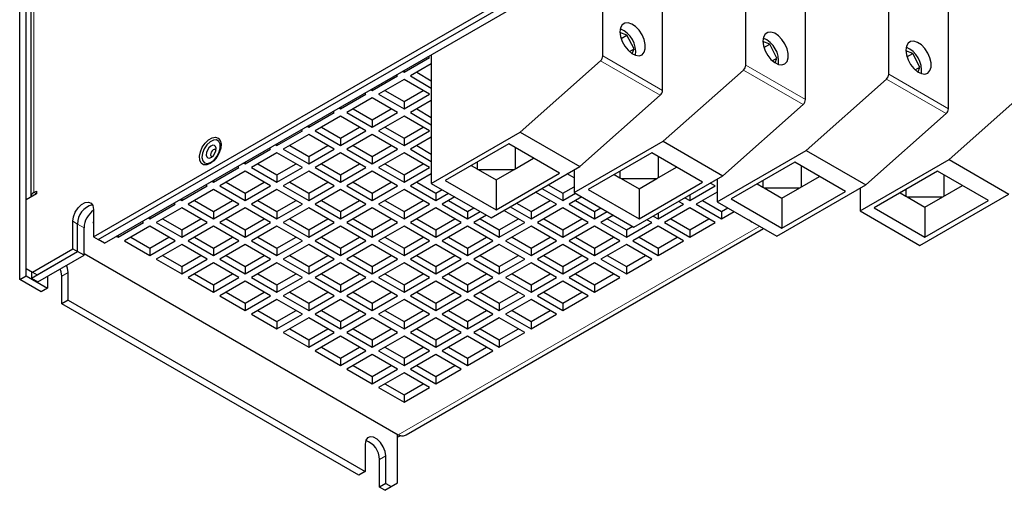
# Model space of a CAD drawing. Header units: millimetres. Extents: x 5 to 418, y 2 to 292.
# Tile 15 of 19: x 327 to 385, y 81 to 109. Entities that reach past the tile are written whole.
import ezdxf

# ---------------------------------------------------------------- set-up
doc = ezdxf.new("R2010")
doc.units = ezdxf.units.MM

msp = doc.modelspace()

# ---------------------------------------------------------------- linework, layer by layer
at = {"color": 7, "linetype": 'Continuous', "lineweight": 25}
for p, q in [((326.8408, 93.4314), (326.8408, 182.7065)), ((327.2179, 93.6491), (327.2179, 182.9242)), ((327.4941, 178.2427), (327.4941, 98.3306)), ((331.2249, 95.9622), (367.7116, 117.0256)), ((331.5077, 95.799), (367.9944, 116.8623)), ((331.8848, 95.5813), (368.3715, 116.6446)), ((369.946, 106.1593), (369.946, 113.8312)), ((378.4313, 105.615), (378.4313, 113.287)), ((361.4608, 106.7036), (361.4608, 112.6551)), ((365.0057, 104.6571), (365.0057, 112.329)), ((373.491, 104.1128), (373.491, 111.7848)), ((381.9763, 103.5686), (381.9763, 111.2405)), ((362.8925, 107.9426), (362.4794, 108.0983)), ((362.5423, 107.7404), (362.8925, 107.9426)), ((363.3111, 107.1219), (362.8925, 107.9426)), ((363.0367, 106.9635), (363.3111, 107.1219)), ((363.2011, 106.8393), (363.3111, 107.1219)), ((371.3778, 107.3983), (370.9647, 107.554)), ((371.0276, 107.1962), (371.3778, 107.3983)), ((371.7964, 106.5776), (371.3778, 107.3983)), ((379.8631, 106.8541), (379.4499, 107.0097)), ((349.6568, 105.7325), (351.1653, 106.6033)), ((351.1653, 106.6033), (351.0715, 106.6575)), ((351.2784, 106.7769), (351.2784, 99.1344)), ((356.5581, 102.1823), (361.3212, 106.4128)), ((371.522, 106.4192), (371.7964, 106.5776)), ((371.6864, 106.295), (371.7964, 106.5776)), ((379.5129, 106.6519), (379.8631, 106.8541)), ((380.2817, 106.0334), (379.8631, 106.8541)), ((349.6568, 105.8408), (349.6568, 105.7325)), ((351.2784, 106.2332), (350.0339, 105.5147)), ((365.0434, 101.638), (369.8065, 105.8685)), ((380.0072, 105.8749), (380.2817, 106.0334)), ((380.1717, 105.7507), (380.2817, 106.0334)), ((347.7712, 104.6439), (349.2797, 105.5147)), ((349.6568, 105.297), (348.1483, 104.4262)), ((349.2797, 105.5147), (349.1858, 105.5689)), ((349.563, 105.7866), (349.6568, 105.7325)), ((351.1653, 104.4262), (349.6568, 105.297)), ((350.0339, 105.5147), (351.2784, 104.7963)), ((350.4111, 105.7325), (351.2784, 105.2318)), ((373.5287, 101.0937), (378.2918, 105.3242)), ((347.6773, 104.6981), (347.7712, 104.6439)), ((347.7712, 104.7522), (347.7712, 104.6439)), ((348.5255, 104.6439), (349.6568, 103.9909)), ((349.6568, 103.9909), (350.7881, 104.6439)), ((382.014, 100.5495), (386.7771, 104.78)), ((345.8855, 103.5554), (347.394, 104.4262)), ((347.7712, 104.2085), (346.2627, 103.3377)), ((347.394, 104.4262), (347.3002, 104.4804)), ((349.2797, 103.3377), (347.7712, 104.2085)), ((348.1483, 104.4262), (349.6568, 103.5554)), ((349.6568, 103.5554), (351.1653, 104.4262)), ((351.2784, 104.0561), (350.0339, 103.3377)), ((360.1031, 100.1358), (364.8662, 104.3663)), ((345.7917, 103.6095), (345.8855, 103.5554)), ((345.8855, 103.6637), (345.8855, 103.5554)), ((346.6399, 103.5554), (347.7712, 102.9023)), ((347.7712, 102.9023), (348.9025, 103.5554)), ((349.6568, 103.9909), (349.6568, 103.5554)), ((350.4111, 103.5554), (351.2784, 103.0547)), ((368.5884, 99.5915), (373.3515, 103.822)), ((343.9999, 102.4668), (345.5084, 103.3377)), ((345.8855, 103.12), (344.3771, 102.2491)), ((345.5084, 103.3377), (345.4146, 103.3918)), ((347.394, 102.2491), (345.8855, 103.12)), ((346.2627, 103.3377), (347.7712, 102.4668)), ((347.7712, 102.4668), (349.2797, 103.3377)), ((347.7712, 102.9023), (347.7712, 102.4668)), ((349.6568, 103.12), (348.1483, 102.2491)), ((351.1653, 102.2491), (349.6568, 103.12)), ((350.0339, 103.3377), (351.2784, 102.6192)), ((377.0737, 99.0473), (381.8367, 103.2778)), ((343.6228, 102.2491), (343.529, 102.3033)), ((343.9061, 102.521), (343.9999, 102.4668)), ((343.9999, 102.5751), (343.9999, 102.4668)), ((344.7542, 102.4669), (345.8855, 101.8138)), ((345.8855, 101.8138), (347.0169, 102.4669)), ((348.5255, 102.4669), (349.6568, 101.8138)), ((349.6568, 101.8138), (350.7881, 102.4669)), ((342.1143, 101.3783), (343.6228, 102.2491)), ((343.9999, 102.0314), (342.4914, 101.1606)), ((345.5084, 101.1606), (343.9999, 102.0314)), ((344.3771, 102.2491), (345.8855, 101.3783)), ((345.8855, 101.3783), (347.394, 102.2491)), ((345.8855, 101.8138), (345.8855, 101.3783)), ((347.7712, 102.0314), (346.2627, 101.1606)), ((349.2797, 101.1606), (347.7712, 102.0314)), ((348.1483, 102.2491), (349.6568, 101.3783)), ((349.6568, 101.3783), (351.1653, 102.2491)), ((349.6568, 101.8138), (349.6568, 101.3783)), ((351.2784, 101.879), (350.0339, 101.1606)), ((351.2784, 99.1344), (356.5581, 102.1823)), ((356.5581, 102.1823), (360.1031, 100.1358)), ((340.2287, 100.2897), (341.7372, 101.1606)), ((341.7372, 101.1606), (341.6434, 101.2147)), ((342.0205, 101.4324), (342.1143, 101.3783)), ((342.1143, 101.4866), (342.1143, 101.3783)), ((342.4914, 101.1606), (343.9999, 100.2897)), ((342.8686, 101.3783), (343.9999, 100.7252)), ((343.9999, 100.7252), (345.1312, 101.3783)), ((343.9999, 100.2897), (345.5084, 101.1606)), ((346.2627, 101.1606), (347.7712, 100.2897)), ((346.6399, 101.3783), (347.7712, 100.7252)), ((347.7712, 100.7252), (348.9025, 101.3783)), ((347.7712, 100.2897), (349.2797, 101.1606)), ((350.0339, 101.1606), (351.2784, 100.4421)), ((350.4111, 101.3783), (351.2784, 100.8776)), ((355.8793, 101.4856), (352.1081, 99.3085)), ((358.8963, 99.7439), (355.8793, 101.4856)), ((356.2564, 101.2679), (356.2564, 100.0019)), ((359.7637, 98.5901), (365.0434, 101.638)), ((365.0434, 101.638), (368.5884, 99.5915)), ((342.1143, 100.9429), (340.6058, 100.072)), ((343.6228, 100.072), (342.1143, 100.9429)), ((343.9999, 100.7252), (343.9999, 100.2897)), ((345.8855, 100.9429), (344.3771, 100.072)), ((347.394, 100.072), (345.8855, 100.9429)), ((347.7712, 100.7252), (347.7712, 100.2897)), ((349.6568, 100.9429), (348.1483, 100.072)), ((351.1653, 100.072), (349.6568, 100.9429)), ((356.1871, 99.9619), (357.353, 100.6349)), ((364.3646, 100.9413), (360.5934, 98.7643)), ((367.3816, 99.1997), (364.3646, 100.9413)), ((364.7417, 100.7236), (364.7417, 99.4576)), ((368.249, 98.0458), (373.5287, 101.0937)), ((373.5287, 101.0937), (377.0737, 99.0473)), ((376.7343, 97.5015), (382.014, 100.5495)), ((382.014, 100.5495), (385.5589, 98.503)), ((338.3431, 99.2012), (339.8516, 100.072)), ((339.8516, 100.072), (339.7577, 100.1262)), ((340.1349, 100.3439), (340.2287, 100.2897)), ((340.2287, 100.3981), (340.2287, 100.2897)), ((340.6058, 100.072), (342.1143, 99.2012)), ((340.983, 100.2898), (342.1143, 99.6367)), ((342.1143, 99.6367), (343.2456, 100.2898)), ((342.1143, 99.2012), (343.6228, 100.072)), ((344.3771, 100.072), (345.8855, 99.2012)), ((344.7542, 100.2898), (345.8855, 99.6367)), ((345.8855, 99.6367), (347.0169, 100.2898)), ((345.8855, 99.2012), (347.394, 100.072)), ((348.1483, 100.072), (349.6568, 99.2012)), ((348.5255, 100.2898), (349.6568, 99.6367)), ((349.6568, 99.6367), (350.7881, 100.2898)), ((349.6568, 99.2012), (351.1653, 100.072)), ((353.6514, 100.1995), (353.9937, 100.0019)), ((353.9937, 100.3971), (353.9937, 100.0019)), ((353.9937, 100.0019), (354.063, 99.9619)), ((354.063, 99.9619), (355.1251, 99.3488)), ((354.063, 99.9619), (356.1871, 99.9619)), ((354.8234, 97.0879), (360.1031, 100.1358)), ((355.1251, 99.3488), (356.1871, 99.9619)), ((364.6724, 99.4176), (365.8383, 100.0906)), ((372.8499, 100.3971), (369.0786, 98.22)), ((375.8669, 98.6554), (372.8499, 100.3971)), ((373.227, 100.1794), (373.227, 98.9133)), ((340.2287, 99.8543), (338.7202, 98.9835)), ((341.7372, 98.9835), (340.2287, 99.8543)), ((342.1143, 99.6367), (342.1143, 99.2012)), ((343.9999, 99.8543), (342.4914, 98.9835)), ((345.5084, 98.9835), (343.9999, 99.8543)), ((345.8855, 99.6367), (345.8855, 99.2012)), ((347.7712, 99.8543), (346.2627, 98.9835)), ((349.2797, 98.9835), (347.7712, 99.8543)), ((349.6568, 99.6367), (349.6568, 99.2012)), ((351.2784, 99.7019), (350.0339, 98.9835)), ((355.1251, 97.5669), (358.8963, 99.7439)), ((359.7637, 99.4624), (359.3502, 99.7012)), ((359.7273, 99.9189), (359.7637, 99.8979)), ((359.7637, 99.9399), (359.7637, 98.5901)), ((362.1367, 99.6552), (362.479, 99.4576)), ((362.479, 99.8528), (362.479, 99.4576)), ((362.479, 99.4576), (362.5483, 99.4176)), ((362.5483, 99.4176), (363.6104, 98.8045)), ((362.5483, 99.4176), (364.6724, 99.4176)), ((363.3087, 96.5436), (368.5884, 99.5915)), ((363.6104, 98.8045), (364.6724, 99.4176)), ((368.249, 99.3956), (368.249, 98.0458)), ((373.1577, 98.8733), (374.3235, 99.5463)), ((381.3352, 99.8528), (377.5639, 97.6757)), ((384.3522, 98.1111), (381.3352, 99.8528)), ((381.7123, 99.6351), (381.7123, 98.3691)), ((336.4575, 98.1126), (337.9659, 98.9835)), ((337.9659, 98.9835), (337.8721, 99.0376)), ((338.2493, 99.2554), (338.3431, 99.2012)), ((338.3431, 99.3095), (338.3431, 99.2012)), ((338.7202, 98.9835), (340.2287, 98.1126)), ((339.0974, 99.2012), (340.2287, 98.5481)), ((340.2287, 98.5481), (341.36, 99.2012)), ((340.2287, 98.1126), (341.7372, 98.9835)), ((342.4914, 98.9835), (343.9999, 98.1126)), ((342.8686, 99.2012), (343.9999, 98.5481)), ((343.9999, 98.5481), (345.1312, 99.2012)), ((343.9999, 98.1126), (345.5084, 98.9835)), ((346.2627, 98.9835), (347.7712, 98.1126)), ((346.6399, 99.2012), (347.7712, 98.5481)), ((347.7712, 98.5481), (348.9025, 99.2012)), ((347.7712, 98.1126), (349.2797, 98.9835)), ((350.0339, 98.9835), (351.5424, 98.1126)), ((350.4111, 99.2012), (351.5424, 98.5481)), ((351.2784, 99.1344), (354.8234, 97.0879)), ((352.1081, 99.3085), (355.1251, 97.5669)), ((355.1251, 99.3488), (355.1251, 97.5669)), ((357.8417, 98.8303), (359.0849, 98.1126)), ((358.2189, 99.0481), (359.0849, 98.5481)), ((359.0849, 98.5481), (359.7637, 98.94)), ((363.6104, 97.0226), (367.3816, 99.1997)), ((363.6104, 98.8045), (363.6104, 97.0226)), ((366.6273, 98.1126), (368.1358, 98.9835)), ((368.1358, 98.9835), (367.8355, 99.1569)), ((370.622, 99.1109), (370.9643, 98.9133)), ((370.9643, 99.3085), (370.9643, 98.9133)), ((370.9643, 98.9133), (371.0336, 98.8733)), ((371.0336, 98.8733), (372.0956, 98.2602)), ((371.0336, 98.8733), (373.1577, 98.8733)), ((371.7939, 95.9994), (377.0737, 99.0473)), ((372.0956, 98.2602), (373.1577, 98.8733)), ((376.7343, 98.8513), (376.7343, 97.5015)), ((381.643, 98.329), (382.8088, 99.0021)), ((327.8308, 98.5211), (327.2179, 98.1673)), ((327.6893, 98.6027), (327.8308, 98.6844)), ((327.8308, 98.6844), (327.8308, 98.5211)), ((336.4575, 98.221), (336.4575, 98.1126)), ((338.3431, 98.7658), (336.8346, 97.8949)), ((339.8516, 97.8949), (338.3431, 98.7658)), ((340.2287, 98.5481), (340.2287, 98.1126)), ((342.1143, 98.7658), (340.6058, 97.8949)), ((343.6228, 97.8949), (342.1143, 98.7658)), ((343.9999, 98.5481), (343.9999, 98.1126)), ((345.8855, 98.7658), (344.3771, 97.8949)), ((347.394, 97.8949), (345.8855, 98.7658)), ((347.7712, 98.5481), (347.7712, 98.1126)), ((349.6568, 98.7658), (348.1483, 97.8949)), ((351.1653, 97.8949), (349.6568, 98.7658)), ((351.5424, 98.5481), (351.9181, 98.765)), ((351.5424, 98.5481), (351.5424, 98.1126)), ((351.5424, 98.1126), (352.2953, 98.5473)), ((352.6725, 98.3296), (351.9195, 97.8949)), ((358.7077, 97.8949), (357.4646, 98.6126)), ((359.0849, 98.5481), (359.0849, 98.1126)), ((359.0849, 98.1126), (359.8378, 98.5473)), ((360.2149, 98.3296), (359.462, 97.8949)), ((359.7637, 98.5901), (363.3087, 96.5436)), ((360.5934, 98.7643), (363.6104, 97.0226)), ((366.327, 98.2861), (366.6273, 98.1126)), ((366.6273, 98.4595), (366.6273, 98.1126)), ((368.249, 98.6134), (367.0045, 97.8949)), ((369.0786, 98.22), (372.0956, 96.4783)), ((372.0956, 96.4783), (375.8669, 98.6554)), ((372.0956, 98.2602), (372.0956, 96.4783)), ((379.1073, 98.5667), (379.4495, 98.3691)), ((379.4495, 98.7643), (379.4495, 98.3691)), ((379.4495, 98.3691), (379.5189, 98.329)), ((379.5189, 98.329), (380.5809, 97.7159)), ((379.5189, 98.329), (381.643, 98.329)), ((380.2792, 95.4551), (385.5589, 98.503)), ((380.5809, 97.7159), (381.643, 98.329)), ((327.2179, 94.0846), (327.2179, 98.1673)), ((334.5718, 97.0241), (336.0803, 97.8949)), ((336.4575, 97.6772), (334.949, 96.8064)), ((336.0803, 97.8949), (335.9865, 97.9491)), ((336.3636, 98.1668), (336.4575, 98.1126)), ((337.9659, 96.8064), (336.4575, 97.6772)), ((336.8346, 97.8949), (338.3431, 97.0241)), ((337.2118, 98.1127), (338.3431, 97.4596)), ((338.3431, 97.4596), (339.4744, 98.1127)), ((338.3431, 97.0241), (339.8516, 97.8949)), ((340.2287, 97.6772), (338.7202, 96.8064)), ((341.7372, 96.8064), (340.2287, 97.6772)), ((340.6058, 97.8949), (342.1143, 97.0241)), ((340.983, 98.1127), (342.1143, 97.4596)), ((342.1143, 97.4596), (343.2456, 98.1127)), ((342.1143, 97.0241), (343.6228, 97.8949)), ((343.9999, 97.6772), (342.4914, 96.8064)), ((345.5084, 96.8064), (343.9999, 97.6772)), ((344.3771, 97.8949), (345.8855, 97.0241)), ((344.7542, 98.1127), (345.8855, 97.4596)), ((345.8855, 97.4596), (347.0169, 98.1127)), ((345.8855, 97.0241), (347.394, 97.8949)), ((347.7712, 97.6772), (346.2627, 96.8064)), ((349.2797, 96.8064), (347.7712, 97.6772)), ((348.1483, 97.8949), (349.6568, 97.0241)), ((348.5255, 98.1127), (349.6568, 97.4596)), ((349.6568, 97.4596), (350.7881, 98.1127)), ((349.6568, 97.0241), (351.1653, 97.8949)), ((351.5424, 97.6772), (350.0339, 96.8064)), ((353.0509, 96.8064), (351.5424, 97.6772)), ((351.9195, 97.8949), (353.428, 97.0241)), ((352.2967, 98.1127), (353.428, 97.4596)), ((353.428, 97.4596), (353.8038, 97.6765)), ((355.9561, 97.7418), (357.1993, 97.0241)), ((356.3332, 97.9595), (357.1993, 97.4596)), ((357.1993, 97.4596), (358.3306, 98.1127)), ((357.1993, 97.0241), (358.7077, 97.8949)), ((359.0849, 97.6772), (357.5764, 96.8064)), ((360.5934, 96.8064), (359.0849, 97.6772)), ((359.462, 97.8949), (360.9705, 97.0241)), ((359.8392, 98.1127), (360.9705, 97.4596)), ((360.9705, 97.4596), (361.3462, 97.6765)), ((364.7417, 97.0241), (366.2502, 97.8949)), ((366.6273, 97.6772), (365.1188, 96.8064)), ((366.2502, 97.8949), (365.9498, 98.0683)), ((368.1358, 96.8064), (366.6273, 97.6772)), ((367.0045, 97.8949), (368.513, 97.0241)), ((367.3817, 98.1127), (368.513, 97.4596)), ((368.249, 98.0458), (371.7939, 95.9994)), ((368.513, 97.4596), (368.8887, 97.6765)), ((377.5639, 97.6757), (380.5809, 95.934)), ((380.5809, 95.934), (384.3522, 98.1111)), ((380.5809, 97.7159), (380.5809, 95.934)), ((331.2249, 97.5953), (331.2249, 95.9622)), ((334.478, 97.0783), (334.5718, 97.0241)), ((334.5718, 97.1324), (334.5718, 97.0241)), ((338.3431, 97.4596), (338.3431, 97.0241)), ((342.1143, 97.4596), (342.1143, 97.0241)), ((345.8855, 97.4596), (345.8855, 97.0241)), ((349.6568, 97.4596), (349.6568, 97.0241)), ((353.428, 97.4596), (353.428, 97.0241)), ((353.428, 97.0241), (354.1809, 97.4588)), ((354.5581, 97.2411), (353.8051, 96.8064)), ((356.8221, 96.8064), (355.5789, 97.5241)), ((357.1993, 97.4596), (357.1993, 97.0241)), ((360.9705, 97.4596), (360.9705, 97.0241)), ((360.9705, 97.0241), (361.7234, 97.4588)), ((362.1005, 97.2411), (361.3476, 96.8064)), ((364.4413, 97.1975), (364.7417, 97.0241)), ((364.7417, 97.3709), (364.7417, 97.0241)), ((368.513, 97.4596), (368.513, 97.0241)), ((368.513, 97.0241), (369.2659, 97.4588)), ((376.7343, 97.5015), (380.2792, 95.4551)), ((329.9992, 95.2547), (329.9992, 96.8878)), ((330.2821, 95.0914), (330.2821, 96.7245)), ((330.6592, 94.8737), (330.6592, 96.5068)), ((331.2249, 96.8336), (331.1777, 96.8064)), ((331.1777, 96.8064), (331.2249, 96.7792)), ((332.6862, 95.9356), (334.1947, 96.8064)), ((334.5718, 96.5887), (333.0633, 95.7179)), ((334.1947, 96.8064), (334.1009, 96.8606)), ((336.0803, 95.7179), (334.5718, 96.5887)), ((334.949, 96.8064), (336.4575, 95.9356)), ((335.3261, 97.0241), (336.4575, 96.371)), ((336.4575, 96.371), (337.5888, 97.0241)), ((336.4575, 95.9356), (337.9659, 96.8064)), ((338.3431, 96.5887), (336.8346, 95.7179)), ((339.8516, 95.7179), (338.3431, 96.5887)), ((338.7202, 96.8064), (340.2287, 95.9356)), ((339.0974, 97.0241), (340.2287, 96.371)), ((340.2287, 96.371), (341.36, 97.0241)), ((340.2287, 95.9356), (341.7372, 96.8064)), ((342.1143, 96.5887), (340.6058, 95.7179)), ((343.6228, 95.7179), (342.1143, 96.5887)), ((342.4914, 96.8064), (343.9999, 95.9356)), ((342.8686, 97.0241), (343.9999, 96.371)), ((343.9999, 96.371), (345.1312, 97.0241)), ((343.9999, 95.9356), (345.5084, 96.8064)), ((345.8855, 96.5887), (344.3771, 95.7179)), ((347.394, 95.7179), (345.8855, 96.5887)), ((346.2627, 96.8064), (347.7712, 95.9356)), ((346.6399, 97.0241), (347.7712, 96.371)), ((347.7712, 96.371), (348.9025, 97.0241)), ((347.7712, 95.9356), (349.2797, 96.8064)), ((349.6568, 96.5887), (348.1483, 95.7179)), ((351.1653, 95.7179), (349.6568, 96.5887)), ((349.7928, 84.205), (371.0087, 96.4527)), ((350.0339, 96.8064), (351.5424, 95.9356)), ((350.4111, 97.0241), (351.5424, 96.371)), ((351.5424, 96.371), (352.6737, 97.0241)), ((351.5424, 95.9356), (353.0509, 96.8064)), ((353.428, 96.5887), (351.9195, 95.7179)), ((354.9365, 95.7179), (353.428, 96.5887)), ((353.8051, 96.8064), (355.3136, 95.9356)), ((354.1823, 97.0241), (355.3136, 96.371)), ((355.3136, 96.371), (356.4449, 97.0241)), ((355.3136, 95.9356), (356.8221, 96.8064)), ((357.1993, 96.5887), (355.6908, 95.7179)), ((358.7077, 95.7179), (357.1993, 96.5887)), ((357.5764, 96.8064), (359.0849, 95.9356)), ((357.9536, 97.0241), (359.0849, 96.371)), ((359.0849, 96.371), (360.2162, 97.0241)), ((359.0849, 95.9356), (360.5934, 96.8064)), ((360.9705, 96.5887), (359.462, 95.7179)), ((362.479, 95.7179), (360.9705, 96.5887)), ((361.3476, 96.8064), (362.8561, 95.9356)), ((361.7248, 97.0241), (362.8561, 96.371)), ((362.8561, 95.9356), (364.3646, 96.8064)), ((362.8561, 96.371), (363.2319, 96.588)), ((364.7417, 96.5887), (363.2332, 95.7179)), ((364.3646, 96.8064), (364.0642, 96.9798)), ((366.2502, 95.7179), (364.7417, 96.5887)), ((365.1188, 96.8064), (366.6273, 95.9356)), ((365.496, 97.0241), (366.6273, 96.371)), ((366.6273, 96.371), (367.7587, 97.0241)), ((366.6273, 95.9356), (368.1358, 96.8064)), ((370.2672, 96.8498), (370.1467, 96.9503)), ((370.2672, 96.8498), (370.3397, 96.8388)), ((331.2249, 95.9622), (331.5077, 95.799)), ((332.5924, 95.9897), (332.6862, 95.9356)), ((332.6862, 96.0439), (332.6862, 95.9356)), ((333.4405, 95.9356), (334.5718, 95.2825)), ((334.5718, 95.2825), (335.7031, 95.9356)), ((336.4575, 96.371), (336.4575, 95.9356)), ((337.2118, 95.9356), (338.3431, 95.2825)), ((338.3431, 95.2825), (339.4744, 95.9356)), ((340.2287, 96.371), (340.2287, 95.9356)), ((340.983, 95.9356), (342.1143, 95.2825)), ((342.1143, 95.2825), (343.2456, 95.9356)), ((343.9999, 96.371), (343.9999, 95.9356)), ((344.7542, 95.9356), (345.8855, 95.2825)), ((345.8855, 95.2825), (347.0169, 95.9356)), ((347.7712, 96.371), (347.7712, 95.9356)), ((348.5255, 95.9356), (349.6568, 95.2825)), ((349.6568, 95.2825), (350.7881, 95.9356)), ((351.5424, 96.371), (351.5424, 95.9356)), ((352.2967, 95.9356), (353.428, 95.2825)), ((353.428, 95.2825), (354.5593, 95.9356)), ((355.3136, 96.371), (355.3136, 95.9356)), ((356.0679, 95.9356), (357.1993, 95.2825)), ((357.1993, 95.2825), (358.3306, 95.9356)), ((359.0849, 96.371), (359.0849, 95.9356)), ((359.8392, 95.9356), (360.9705, 95.2825)), ((360.9705, 95.2825), (362.1018, 95.9356)), ((362.8561, 96.371), (362.8561, 95.9356)), ((363.6104, 95.9356), (364.7417, 95.2825)), ((364.7417, 95.2825), (365.873, 95.9356)), ((366.6273, 96.371), (366.6273, 95.9356)), ((331.8848, 95.5813), (331.5077, 95.799)), ((333.0633, 95.7179), (334.5718, 94.847)), ((334.5718, 94.847), (336.0803, 95.7179)), ((334.5718, 95.2825), (334.5718, 94.847)), ((336.4575, 95.5001), (334.949, 94.6293)), ((337.9659, 94.6293), (336.4575, 95.5001)), ((336.8346, 95.7179), (338.3431, 94.847)), ((338.3431, 94.847), (339.8516, 95.7179)), ((338.3431, 95.2825), (338.3431, 94.847)), ((340.2287, 95.5001), (338.7202, 94.6293)), ((341.7372, 94.6293), (340.2287, 95.5001)), ((340.6058, 95.7179), (342.1143, 94.847)), ((342.1143, 94.847), (343.6228, 95.7179)), ((342.1143, 95.2825), (342.1143, 94.847)), ((343.9999, 95.5001), (342.4914, 94.6293)), ((345.5084, 94.6293), (343.9999, 95.5001)), ((344.3771, 95.7179), (345.8855, 94.847)), ((345.8855, 94.847), (347.394, 95.7179)), ((345.8855, 95.2825), (345.8855, 94.847)), ((347.7712, 95.5001), (346.2627, 94.6293)), ((349.2797, 94.6293), (347.7712, 95.5001)), ((348.1483, 95.7179), (349.6568, 94.847)), ((349.6568, 94.847), (351.1653, 95.7179)), ((349.6568, 95.2825), (349.6568, 94.847)), ((351.5424, 95.5001), (350.0339, 94.6293)), ((353.0509, 94.6293), (351.5424, 95.5001)), ((351.9195, 95.7179), (353.428, 94.847)), ((353.428, 94.847), (354.9365, 95.7179)), ((353.428, 95.2825), (353.428, 94.847)), ((355.3136, 95.5001), (353.8051, 94.6293)), ((356.8221, 94.6293), (355.3136, 95.5001)), ((355.6908, 95.7179), (357.1993, 94.847)), ((357.1993, 94.847), (358.7077, 95.7179)), ((357.1993, 95.2825), (357.1993, 94.847)), ((359.0849, 95.5001), (357.5764, 94.6293)), ((360.5934, 94.6293), (359.0849, 95.5001)), ((359.462, 95.7179), (360.9705, 94.847)), ((360.9705, 94.847), (362.479, 95.7179)), ((360.9705, 95.2825), (360.9705, 94.847)), ((362.8561, 95.5001), (361.3476, 94.6293)), ((364.3646, 94.6293), (362.8561, 95.5001)), ((363.2332, 95.7179), (364.7417, 94.847)), ((364.7417, 94.847), (366.2502, 95.7179)), ((364.7417, 95.2825), (364.7417, 94.847)), ((327.5385, 93.5076), (330.2821, 95.0914)), ((327.5951, 93.8668), (329.9992, 95.2547)), ((327.8779, 93.7035), (330.2821, 95.0914)), ((327.9156, 93.2899), (330.6592, 94.8737)), ((329.9992, 95.2547), (330.2821, 95.0914)), ((330.6592, 94.8737), (330.2821, 95.0914)), ((330.6592, 94.9722), (349.3174, 84.2011)), ((335.3261, 94.8471), (336.4575, 94.194)), ((336.4575, 94.194), (337.5888, 94.8471)), ((339.0974, 94.8471), (340.2287, 94.194)), ((340.2287, 94.194), (341.36, 94.8471)), ((342.8686, 94.8471), (343.9999, 94.194)), ((343.9999, 94.194), (345.1312, 94.8471)), ((346.6399, 94.8471), (347.7712, 94.194)), ((347.7712, 94.194), (348.9025, 94.8471)), ((350.4111, 94.8471), (351.5424, 94.194)), ((351.5424, 94.194), (352.6737, 94.8471)), ((354.1823, 94.8471), (355.3136, 94.194)), ((355.3136, 94.194), (356.4449, 94.8471)), ((357.9536, 94.8471), (359.0849, 94.194)), ((359.0849, 94.194), (360.2162, 94.8471)), ((361.7248, 94.8471), (362.8561, 94.194)), ((362.8561, 94.194), (363.9874, 94.8471)), ((334.949, 94.6293), (336.4575, 93.7585)), ((336.4575, 93.7585), (337.9659, 94.6293)), ((336.4575, 94.194), (336.4575, 93.7585)), ((338.3431, 94.4116), (336.8346, 93.5408)), ((339.8516, 93.5408), (338.3431, 94.4116)), ((338.7202, 94.6293), (340.2287, 93.7585)), ((340.2287, 93.7585), (341.7372, 94.6293)), ((340.2287, 94.194), (340.2287, 93.7585)), ((342.1143, 94.4116), (340.6058, 93.5408)), ((343.6228, 93.5408), (342.1143, 94.4116)), ((342.4914, 94.6293), (343.9999, 93.7585)), ((343.9999, 93.7585), (345.5084, 94.6293)), ((343.9999, 94.194), (343.9999, 93.7585)), ((345.8855, 94.4116), (344.3771, 93.5408)), ((347.394, 93.5408), (345.8855, 94.4116)), ((346.2627, 94.6293), (347.7712, 93.7585)), ((347.7712, 93.7585), (349.2797, 94.6293)), ((347.7712, 94.194), (347.7712, 93.7585)), ((349.6568, 94.4116), (348.1483, 93.5408)), ((351.1653, 93.5408), (349.6568, 94.4116)), ((350.0339, 94.6293), (351.5424, 93.7585)), ((351.5424, 93.7585), (353.0509, 94.6293)), ((351.5424, 94.194), (351.5424, 93.7585)), ((353.428, 94.4116), (351.9195, 93.5408)), ((354.9365, 93.5408), (353.428, 94.4116)), ((353.8051, 94.6293), (355.3136, 93.7585)), ((355.3136, 93.7585), (356.8221, 94.6293)), ((355.3136, 94.194), (355.3136, 93.7585)), ((357.1993, 94.4116), (355.6908, 93.5408)), ((358.7077, 93.5408), (357.1993, 94.4116)), ((357.5764, 94.6293), (359.0849, 93.7585)), ((359.0849, 93.7585), (360.5934, 94.6293)), ((359.0849, 94.194), (359.0849, 93.7585)), ((360.9705, 94.4116), (359.462, 93.5408)), ((362.479, 93.5408), (360.9705, 94.4116)), ((361.3476, 94.6293), (362.8561, 93.7585)), ((362.8561, 93.7585), (364.3646, 94.6293)), ((362.8561, 94.194), (362.8561, 93.7585)), ((326.8408, 93.4314), (327.2179, 93.6491)), ((327.2179, 94.0846), (327.5951, 93.8668)), ((327.2179, 93.6491), (328.4907, 92.9143)), ((327.5385, 93.8995), (327.5385, 93.5076)), ((327.5951, 93.8668), (327.8779, 93.7035)), ((328.4907, 93.6219), (328.4907, 92.9143)), ((329.3392, 91.9891), (329.3392, 93.6221)), ((329.7164, 92.2068), (329.7164, 93.8398)), ((336.8346, 93.5408), (338.3431, 92.6699)), ((337.2118, 93.7585), (338.3431, 93.1054)), ((338.3431, 93.1054), (339.4744, 93.7585)), ((338.3431, 92.6699), (339.8516, 93.5408)), ((340.6058, 93.5408), (342.1143, 92.6699)), ((340.983, 93.7585), (342.1143, 93.1054)), ((342.1143, 93.1054), (343.2456, 93.7585)), ((342.1143, 92.6699), (343.6228, 93.5408)), ((344.3771, 93.5408), (345.8855, 92.6699)), ((344.7542, 93.7585), (345.8855, 93.1054)), ((345.8855, 93.1054), (347.0169, 93.7585)), ((345.8855, 92.6699), (347.394, 93.5408)), ((348.1483, 93.5408), (349.6568, 92.6699)), ((348.5255, 93.7585), (349.6568, 93.1054)), ((349.6568, 93.1054), (350.7881, 93.7585)), ((349.6568, 92.6699), (351.1653, 93.5408)), ((351.9195, 93.5408), (353.428, 92.6699)), ((352.2967, 93.7585), (353.428, 93.1054)), ((353.428, 93.1054), (354.5593, 93.7585)), ((353.428, 92.6699), (354.9365, 93.5408)), ((355.6908, 93.5408), (357.1993, 92.6699)), ((356.0679, 93.7585), (357.1993, 93.1054)), ((357.1993, 93.1054), (358.3306, 93.7585)), ((357.1993, 92.6699), (358.7077, 93.5408)), ((359.462, 93.5408), (360.9705, 92.6699)), ((359.8392, 93.7585), (360.9705, 93.1054)), ((360.9705, 93.1054), (362.1018, 93.7585)), ((360.9705, 92.6699), (362.479, 93.5408)), ((328.1136, 92.6966), (326.8408, 93.4314)), ((327.5385, 93.5076), (327.9156, 93.2899)), ((338.3431, 93.1054), (338.3431, 92.6699)), ((340.2287, 93.3231), (338.7202, 92.4522)), ((341.7372, 92.4522), (340.2287, 93.3231)), ((342.1143, 93.1054), (342.1143, 92.6699)), ((343.9999, 93.3231), (342.4914, 92.4522)), ((345.5084, 92.4522), (343.9999, 93.3231)), ((345.8855, 93.1054), (345.8855, 92.6699)), ((347.7712, 93.3231), (346.2627, 92.4522)), ((349.2797, 92.4522), (347.7712, 93.3231)), ((349.6568, 93.1054), (349.6568, 92.6699)), ((351.5424, 93.3231), (350.0339, 92.4522)), ((353.0509, 92.4522), (351.5424, 93.3231)), ((353.428, 93.1054), (353.428, 92.6699)), ((355.3136, 93.3231), (353.8051, 92.4522)), ((356.8221, 92.4522), (355.3136, 93.3231)), ((357.1993, 93.1054), (357.1993, 92.6699)), ((359.0849, 93.3231), (357.5764, 92.4522)), ((360.5934, 92.4522), (359.0849, 93.3231)), ((360.9705, 93.1054), (360.9705, 92.6699)), ((328.4907, 92.9143), (328.1136, 92.6966)), ((338.7202, 92.4522), (340.2287, 91.5814)), ((339.0974, 92.67), (340.2287, 92.0169)), ((340.2287, 92.0169), (341.36, 92.67)), ((340.2287, 91.5814), (341.7372, 92.4522)), ((342.4914, 92.4522), (343.9999, 91.5814)), ((342.8686, 92.67), (343.9999, 92.0169)), ((343.9999, 92.0169), (345.1312, 92.67)), ((343.9999, 91.5814), (345.5084, 92.4522)), ((346.2627, 92.4522), (347.7712, 91.5814)), ((346.6399, 92.67), (347.7712, 92.0169)), ((347.7712, 92.0169), (348.9025, 92.67)), ((347.7712, 91.5814), (349.2797, 92.4522)), ((350.0339, 92.4522), (351.5424, 91.5814)), ((350.4111, 92.67), (351.5424, 92.0169)), ((351.5424, 92.0169), (352.6737, 92.67)), ((351.5424, 91.5814), (353.0509, 92.4522)), ((353.8051, 92.4522), (355.3136, 91.5814)), ((354.1823, 92.67), (355.3136, 92.0169)), ((355.3136, 92.0169), (356.4449, 92.67)), ((355.3136, 91.5814), (356.8221, 92.4522)), ((357.5764, 92.4522), (359.0849, 91.5814)), ((357.9536, 92.67), (359.0849, 92.0169)), ((359.0849, 92.0169), (360.2162, 92.67)), ((359.0849, 91.5814), (360.5934, 92.4522)), ((329.7164, 92.2068), (329.3392, 91.9891)), ((346.9698, 81.8112), (329.3392, 91.9891)), ((329.7164, 92.2068), (347.3469, 82.0289)), ((340.2287, 92.0169), (340.2287, 91.5814)), ((342.1143, 92.2345), (340.6058, 91.3637)), ((343.6228, 91.3637), (342.1143, 92.2345)), ((343.9999, 92.0169), (343.9999, 91.5814)), ((345.8855, 92.2345), (344.3771, 91.3637)), ((347.394, 91.3637), (345.8855, 92.2345)), ((347.7712, 92.0169), (347.7712, 91.5814)), ((349.6568, 92.2345), (348.1483, 91.3637)), ((351.1653, 91.3637), (349.6568, 92.2345)), ((351.5424, 92.0169), (351.5424, 91.5814)), ((353.428, 92.2345), (351.9195, 91.3637)), ((354.9365, 91.3637), (353.428, 92.2345)), ((355.3136, 92.0169), (355.3136, 91.5814)), ((357.1993, 92.2345), (355.6908, 91.3637)), ((358.7077, 91.3637), (357.1993, 92.2345)), ((359.0849, 92.0169), (359.0849, 91.5814)), ((340.6058, 91.3637), (342.1143, 90.4928)), ((340.983, 91.5814), (342.1143, 90.9283)), ((342.1143, 90.9283), (343.2456, 91.5814)), ((342.1143, 90.4928), (343.6228, 91.3637)), ((344.3771, 91.3637), (345.8855, 90.4928)), ((344.7542, 91.5814), (345.8855, 90.9283)), ((345.8855, 90.9283), (347.0169, 91.5814)), ((345.8855, 90.4928), (347.394, 91.3637)), ((348.1483, 91.3637), (349.6568, 90.4928)), ((348.5255, 91.5814), (349.6568, 90.9283)), ((349.6568, 90.9283), (350.7881, 91.5814)), ((349.6568, 90.4928), (351.1653, 91.3637)), ((351.9195, 91.3637), (353.428, 90.4928)), ((352.2967, 91.5814), (353.428, 90.9283)), ((353.428, 90.9283), (354.5593, 91.5814)), ((353.428, 90.4928), (354.9365, 91.3637)), ((355.6908, 91.3637), (357.1993, 90.4928)), ((356.0679, 91.5814), (357.1993, 90.9283)), ((357.1993, 90.9283), (358.3306, 91.5814)), ((357.1993, 90.4928), (358.7077, 91.3637)), ((342.1143, 90.9283), (342.1143, 90.4928)), ((343.9999, 91.146), (342.4914, 90.2751)), ((345.5084, 90.2751), (343.9999, 91.146)), ((345.8855, 90.9283), (345.8855, 90.4928)), ((347.7712, 91.146), (346.2627, 90.2751)), ((349.2797, 90.2751), (347.7712, 91.146)), ((349.6568, 90.9283), (349.6568, 90.4928)), ((351.5424, 91.146), (350.0339, 90.2751)), ((353.0509, 90.2751), (351.5424, 91.146)), ((353.428, 90.9283), (353.428, 90.4928)), ((355.3136, 91.146), (353.8051, 90.2751)), ((356.8221, 90.2751), (355.3136, 91.146)), ((357.1993, 90.9283), (357.1993, 90.4928)), ((342.4914, 90.2751), (343.9999, 89.4043)), ((342.8686, 90.4929), (343.9999, 89.8398)), ((343.9999, 89.8398), (345.1312, 90.4929)), ((343.9999, 89.4043), (345.5084, 90.2751)), ((345.8855, 90.0574), (344.3771, 89.1866)), ((347.394, 89.1866), (345.8855, 90.0574)), ((346.2627, 90.2751), (347.7712, 89.4043)), ((346.6399, 90.4929), (347.7712, 89.8398)), ((347.7712, 89.8398), (348.9025, 90.4929)), ((347.7712, 89.4043), (349.2797, 90.2751)), ((349.6568, 90.0574), (348.1483, 89.1866)), ((351.1653, 89.1866), (349.6568, 90.0574)), ((350.0339, 90.2751), (351.5424, 89.4043)), ((350.4111, 90.4929), (351.5424, 89.8398)), ((351.5424, 89.8398), (352.6737, 90.4929)), ((351.5424, 89.4043), (353.0509, 90.2751)), ((353.428, 90.0574), (351.9195, 89.1866)), ((354.9365, 89.1866), (353.428, 90.0574)), ((353.8051, 90.2751), (355.3136, 89.4043)), ((354.1823, 90.4929), (355.3136, 89.8398)), ((355.3136, 89.8398), (356.4449, 90.4929)), ((355.3136, 89.4043), (356.8221, 90.2751)), ((343.9999, 89.8398), (343.9999, 89.4043)), ((347.7712, 89.8398), (347.7712, 89.4043)), ((351.5424, 89.8398), (351.5424, 89.4043)), ((355.3136, 89.8398), (355.3136, 89.4043)), ((344.3771, 89.1866), (345.8855, 88.3158)), ((344.7542, 89.4043), (345.8855, 88.7512)), ((345.8855, 88.7512), (347.0169, 89.4043)), ((345.8855, 88.3158), (347.394, 89.1866)), ((347.7712, 88.9689), (346.2627, 88.098)), ((349.2797, 88.098), (347.7712, 88.9689)), ((348.1483, 89.1866), (349.6568, 88.3158)), ((348.5255, 89.4043), (349.6568, 88.7512)), ((349.6568, 88.7512), (350.7881, 89.4043)), ((349.6568, 88.3158), (351.1653, 89.1866)), ((351.5424, 88.9689), (350.0339, 88.098)), ((353.0509, 88.098), (351.5424, 88.9689)), ((351.9195, 89.1866), (353.428, 88.3158)), ((352.2967, 89.4043), (353.428, 88.7512)), ((353.428, 88.7512), (354.5593, 89.4043)), ((353.428, 88.3158), (354.9365, 89.1866)), ((345.8855, 88.7512), (345.8855, 88.3158)), ((346.6399, 88.3158), (347.7712, 87.6627)), ((347.7712, 87.6627), (348.9025, 88.3158)), ((349.6568, 88.7512), (349.6568, 88.3158)), ((350.4111, 88.3158), (351.5424, 87.6627)), ((351.5424, 87.6627), (352.6737, 88.3158)), ((353.428, 88.7512), (353.428, 88.3158)), ((346.2627, 88.098), (347.7712, 87.2272)), ((347.7712, 87.2272), (349.2797, 88.098)), ((349.6568, 87.8803), (348.1483, 87.0095)), ((351.1653, 87.0095), (349.6568, 87.8803)), ((350.0339, 88.098), (351.5424, 87.2272)), ((351.5424, 87.2272), (353.0509, 88.098)), ((347.7712, 87.6627), (347.7712, 87.2272)), ((348.5255, 87.2272), (349.6568, 86.5742)), ((349.6568, 86.5742), (350.7881, 87.2272)), ((351.5424, 87.6627), (351.5424, 87.2272)), ((348.1483, 87.0095), (349.6568, 86.1387)), ((349.6568, 86.1387), (351.1653, 87.0095)), ((349.6568, 86.5742), (349.6568, 86.1387)), ((349.2797, 81.3486), (349.2797, 84.1793)), ((347.3469, 83.662), (347.3469, 82.0289)), ((348.1954, 81.1036), (348.1954, 82.7367)), ((348.5726, 81.3213), (348.5726, 82.9544)), ((347.3469, 82.0289), (346.9698, 81.8112)), ((348.5726, 81.3213), (348.1954, 81.1036)), ((348.5726, 81.3213), (348.9025, 81.1308)), ((348.9025, 81.1308), (349.2797, 81.3486)), ((348.5254, 80.9131), (348.1954, 81.1036)), ((348.5254, 80.9131), (348.9025, 81.1308))]:
    msp.add_line(p, q, dxfattribs=at)
at = {"color": 7, "linetype": 'Continuous', "lineweight": 18}
for p, q in [((327.6893, 178.5149), (327.6893, 98.6027)), ((364.8662, 104.3663), (361.3212, 106.4128)), ((361.4608, 106.7036), (365.0057, 104.6571)), ((373.3515, 103.822), (369.8065, 105.8685)), ((369.946, 106.1593), (373.491, 104.1128)), ((381.8367, 103.2778), (378.2918, 105.3242)), ((378.4313, 105.615), (381.9763, 103.5686)), ((327.8308, 98.5211), (327.6893, 98.6027)), ((329.9992, 96.8878), (330.2821, 96.7245)), ((330.6592, 96.5068), (330.2821, 96.7245)), ((349.3174, 84.2011), (370.7744, 96.5879)), ((329.7164, 93.8398), (329.3392, 93.6221)), ((349.2797, 84.1793), (349.2797, 84.2228)), ((348.5726, 82.9544), (348.1954, 82.7367))]:
    msp.add_line(p, q, dxfattribs=at)
at = {"color": 7, "linetype": 'Continuous', "lineweight": 25, "flags": 128}
for points in [[(362.479, 108.1263), (362.5125, 107.8503), (362.61, 107.56), (362.763, 107.2814), (362.9577, 107.0392), (363.1769, 106.8549), (363.4011, 106.7449), (363.6104, 106.7189), (363.7861, 106.7793), (363.9128, 106.9207), (363.9791, 107.1305), (363.9791, 107.3902), (363.9128, 107.6765), (363.7861, 107.9641), (363.6104, 108.2275), (363.4011, 108.4432), (363.1769, 108.592), (362.9577, 108.6608), (362.763, 108.6434), (362.61, 108.5413), (362.5125, 108.3637), (362.479, 108.1263)], [(370.9643, 107.5821), (370.9978, 107.306), (371.0953, 107.0158), (371.2482, 106.7372), (371.443, 106.495), (371.6621, 106.3106), (371.8863, 106.2006), (372.0956, 106.1746), (372.2714, 106.235), (372.3981, 106.3764), (372.4643, 106.5863), (372.4643, 106.8459), (372.3981, 107.1322), (372.2714, 107.4199), (372.0956, 107.6832), (371.8863, 107.8989), (371.6621, 108.0477), (371.443, 108.1165), (371.2482, 108.0991), (371.0953, 107.997), (370.9978, 107.8194), (370.9643, 107.5821)], [(379.4495, 107.0378), (379.4831, 106.7617), (379.5806, 106.4715), (379.7335, 106.1929), (379.9282, 105.9507), (380.1474, 105.7664), (380.3716, 105.6563), (380.5809, 105.6304), (380.7567, 105.6908), (380.8833, 105.8322), (380.9496, 106.042), (380.9496, 106.3016), (380.8833, 106.588), (380.7567, 106.8756), (380.5809, 107.139), (380.3716, 107.3546), (380.1474, 107.5035), (379.9282, 107.5722), (379.7335, 107.5548), (379.5806, 107.4528), (379.4831, 107.2752), (379.4495, 107.0378)], [(338.1545, 100.311), (337.9463, 100.231), (337.7607, 100.2398), (337.6178, 100.3366), (337.533, 100.5108), (337.5156, 100.7437), (337.5674, 101.0098), (337.6828, 101.2805), (337.8494, 101.5263), (338.049, 101.7207), (338.26, 101.8425), (338.4596, 101.8786), (338.6262, 101.8251), (338.7416, 101.6877), (338.7934, 101.4813), (338.776, 101.2284), (338.6912, 100.9563), (338.5483, 100.6945), (338.3627, 100.4713), (338.1545, 100.311)], [(337.792, 101.1878), (337.6923, 100.9287), (337.6625, 100.682), (337.7064, 100.4809), (337.8182, 100.3526), (337.9828, 100.3145), (338.1779, 100.3716), (338.3772, 100.5163), (338.5538, 100.729), (338.6838, 100.981), (338.7497, 101.2382), (338.7425, 101.466), (338.6633, 101.6336), (338.5227, 101.7182), (338.3398, 101.7086), (338.1391, 101.6059), (337.9479, 101.4241), (337.792, 101.1878)], [(337.9825, 101.1111), (337.9262, 100.9616), (337.913, 100.821), (337.9448, 100.7107), (338.0168, 100.6475), (338.1181, 100.641), (338.2332, 100.6921), (338.3446, 100.7932), (338.4354, 100.9288), (338.4917, 101.0782), (338.5049, 101.2188), (338.4731, 101.3291), (338.4011, 101.3924), (338.2998, 101.3989), (338.1847, 101.3477), (338.0733, 101.2467), (337.9825, 101.1111)], [(338.4961, 101.0981), (338.4877, 101.1155), (338.4477, 101.1506), (338.3914, 101.1543), (338.3275, 101.1258), (338.2656, 101.0697), (338.2151, 100.9944)], [(338.2151, 100.9944), (338.1839, 100.9113), (338.1765, 100.8332), (338.1942, 100.772), (338.2342, 100.7368), (338.2848, 100.7322)], [(329.9992, 96.8878), (330.0362, 97.1511), (330.1426, 97.4254), (330.3056, 97.6775), (330.5056, 97.877), (330.7185, 97.9999), (330.9185, 98.0313), (331.0815, 97.9674), (331.1879, 97.816), (331.2249, 97.5953)], [(329.7164, 93.8398), (329.6794, 94.1032), (329.6209, 94.2743)], [(329.3392, 93.6221), (329.3023, 93.8855), (329.2438, 94.0566)], [(348.5726, 82.9544), (348.5356, 83.2178), (348.4292, 83.4921), (348.2661, 83.7442), (348.0661, 83.9437), (347.8533, 84.0665), (347.6533, 84.0979), (347.4903, 84.0341), (347.3839, 83.8827), (347.3469, 83.662)]]:
    msp.add_lwpolyline(points, dxfattribs=at)
at = {"color": 7, "linetype": 'Continuous', "lineweight": 25}
for centre, radius, start, end in [((361.9136, 106.9291), 1.5004, 352.930442, 67.064182), ((370.3988, 106.3848), 1.5004, 352.930442, 67.064182), ((378.8841, 105.8405), 1.5004, 352.930442, 67.064182), ((361.0434, 106.725), 0.4179, 311.668258, 357.065492), ((369.5286, 106.1807), 0.4179, 311.668258, 357.065492), ((378.0139, 105.6364), 0.4179, 311.668258, 357.065492), ((364.5883, 104.6785), 0.4179, 311.668258, 357.065492), ((373.0736, 104.1342), 0.4179, 311.668258, 357.065492), ((381.5589, 103.59), 0.4179, 311.668258, 357.065492), ((327.8277, 98.2973), 0.3353, 114.374658, 174.305201), ((331.4265, 96.7552), 1.1449, 103.305211, 181.539563), ((331.9811, 96.4534), 1.323, 124.861768, 177.686315), ((347.0118, 82.7505), 1.1837, 359.331587, 71.825681)]:
    msp.add_arc(centre, radius, start, end, dxfattribs=at)
for points, knots in [([(349.3174, 84.2011), (349.4048, 84.174), (349.5798, 84.1199), (349.7218, 84.1766), (349.7927, 84.205)], [0, 0, 0, 0, 0.5000511, 1, 1, 1, 1]), ([(349.4857, 84.1656), (349.4758, 84.1591), (349.4067, 84.1138), (349.3383, 84.0926), (349.2797, 84.0744)], [0, 0, 0, 0, 0.14326139, 1, 1, 1, 1])]:
    msp.add_open_spline(points, degree=3, knots=knots, dxfattribs=at)

doc.saveas('drawing.dxf')
